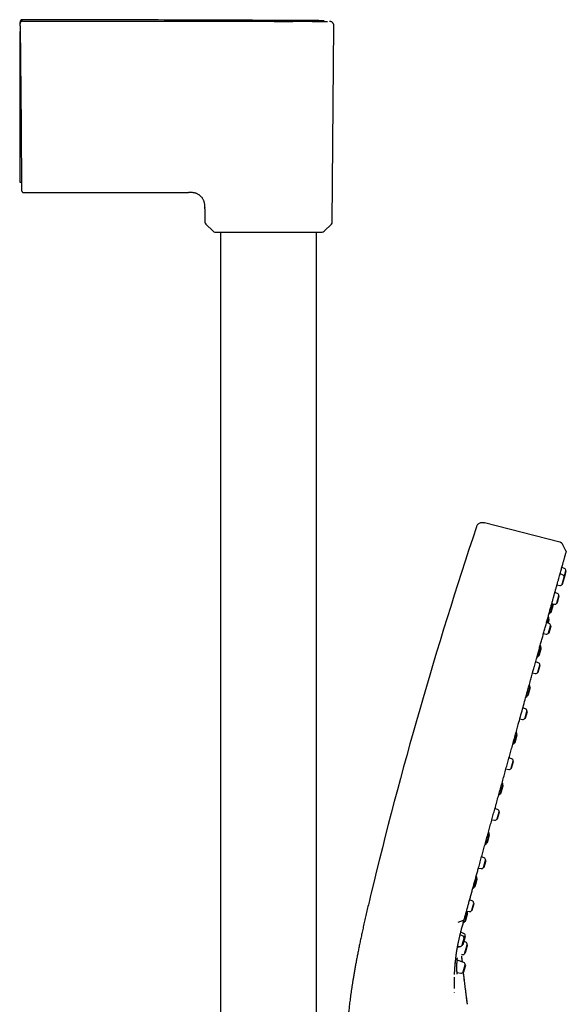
# Model space of a CAD drawing. Header units: millimetres. Extents: x 8 to 849, y 12 to 2010.
# Tile 111 of 111: x 710 to 834, y 1785 to 2010. Entities that reach past the tile are written whole.
import ezdxf

# ---------------------------------------------------------------- set-up
doc = ezdxf.new("R2010")
doc.units = ezdxf.units.MM

msp = doc.modelspace()

# ---------------------------------------------------------------- linework, layer by layer
at = {"color": 7, "linetype": 'Continuous', "lineweight": 30}
for p, q in [((710.03, 2008.84), (710.02, 2009.02)), ((710.03, 2008.84), (710.02, 2009.02)), ((710.03, 2008.84), (710.03, 2008.83)), ((710.03, 2008.32), (710.23, 1985.39)), ((761.68, 2009.32), (766.88, 2009.32)), ((778.97, 2009.46), (778.04, 2009.47)), ((780.07, 2009.31), (780.07, 2009.31)), ((781.12, 1963.54), (781.51, 2008.3)), ((709.92, 2006.97), (710.04, 2006.97)), ((709.92, 2006.97), (709.92, 1985.41)), ((709.92, 1972.7), (710.34, 1972.7)), ((710.86, 1970.3), (748.41, 1970.3)), ((752.09, 1966.89), (752.09, 1966.83)), ((752.09, 1966.62), (752.09, 1966.83)), ((752.09, 1966.62), (752.12, 1963.54)), ((752.3, 1963.12), (753.97, 1961.47)), ((779.28, 1961.47), (780.95, 1963.12)), ((755.67, 1961.3), (755.67, 1645.92)), ((777.57, 1646.04), (777.57, 1961.3)), ((832.98, 1890.64), (815.79, 1895.08)), ((834.34, 1888.66), (833.67, 1890.07)), ((834.02, 1884.66), (833.43, 1884.87)), ((833.62, 1883.2), (833.02, 1883.41)), ((833.62, 1881.06), (834.05, 1882.6)), ((833.73, 1881.86), (833.95, 1882.67)), ((833.95, 1882.67), (834.13, 1883.31)), ((834.05, 1882.6), (833.95, 1882.67)), ((834.05, 1882.6), (834.45, 1884.06)), ((834.13, 1883.31), (834.35, 1884.12)), ((834.45, 1884.06), (834.35, 1884.12)), ((832.32, 1880.89), (832.95, 1880.77)), ((833.5, 1881.05), (833.73, 1881.86)), ((833.5, 1881.05), (833.62, 1881.06)), ((832.44, 1878.93), (831.84, 1879.15)), ((832.44, 1876.79), (832.86, 1878.33)), ((832.54, 1877.59), (832.77, 1878.4)), ((832.86, 1878.33), (832.77, 1878.4)), ((830.91, 1874.72), (831.41, 1876.54)), ((831.14, 1876.62), (831.76, 1876.5)), ((831.52, 1876.46), (831.41, 1876.54)), ((832.32, 1876.78), (832.54, 1877.59)), ((832.32, 1876.78), (832.44, 1876.79)), ((830.91, 1874.72), (831.03, 1874.73)), ((830.55, 1872.12), (829.95, 1872.33)), ((830.22, 1872.24), (830.47, 1873.13)), ((830.43, 1869.97), (830.88, 1871.59)), ((830.57, 1873.06), (830.47, 1873.13)), ((830.55, 1869.98), (830.97, 1871.52)), ((830.97, 1871.52), (830.88, 1871.59)), ((830.97, 1871.52), (830.97, 1871.52)), ((829.25, 1869.81), (829.87, 1869.68)), ((830.43, 1869.97), (830.55, 1869.98)), ((830.55, 1869.98), (830.55, 1869.98)), ((828.15, 1864.8), (828.66, 1866.62)), ((828.76, 1866.54), (828.66, 1866.62)), ((828.15, 1864.8), (828.28, 1864.81)), ((828.07, 1863.19), (827.47, 1863.4)), ((827.95, 1861.03), (828.4, 1862.65)), ((828.07, 1861.04), (828.5, 1862.59)), ((828.5, 1862.59), (828.4, 1862.65)), ((826.77, 1860.88), (827.39, 1860.75)), ((827.95, 1861.03), (828.07, 1861.04)), ((825.65, 1855.76), (826.15, 1857.58)), ((826.26, 1857.5), (826.15, 1857.58)), ((825.65, 1855.76), (825.78, 1855.77)), ((825.16, 1852.69), (824.56, 1852.91)), ((825.04, 1850.54), (825.49, 1852.16)), ((825.16, 1850.55), (825.59, 1852.1)), ((825.59, 1852.1), (825.49, 1852.16)), ((823.86, 1850.39), (824.49, 1850.26)), ((825.04, 1850.54), (825.16, 1850.55)), ((822.66, 1845), (823.17, 1846.82)), ((822.79, 1845.01), (823.27, 1846.74)), ((823.27, 1846.74), (823.17, 1846.82)), ((822.66, 1845), (822.79, 1845.01)), ((822, 1841.31), (821.4, 1841.52)), ((821.88, 1839.15), (822.33, 1840.77)), ((822, 1839.16), (822.43, 1840.71)), ((822.43, 1840.71), (822.33, 1840.77)), ((820.7, 1839), (821.33, 1838.87)), ((821.88, 1839.15), (822, 1839.16)), ((819.47, 1833.47), (819.97, 1835.29)), ((820.08, 1835.21), (819.97, 1835.29)), ((819.47, 1833.47), (819.59, 1833.48)), ((818.79, 1829.73), (818.19, 1829.95)), ((818.67, 1827.58), (819.12, 1829.2)), ((818.79, 1827.59), (819.22, 1829.13)), ((819.22, 1829.13), (819.12, 1829.2)), ((817.49, 1827.42), (818.12, 1827.3)), ((818.67, 1827.58), (818.79, 1827.59)), ((816.34, 1822.2), (816.84, 1824.02)), ((816.47, 1822.21), (816.95, 1823.94)), ((816.95, 1823.94), (816.84, 1824.02)), ((816.34, 1822.2), (816.47, 1822.21)), ((815.74, 1818.71), (815.14, 1818.92)), ((815.62, 1816.56), (816.06, 1818.18)), ((815.73, 1816.57), (816.16, 1818.11)), ((816.16, 1818.11), (816.06, 1818.18)), ((814.44, 1816.4), (815.06, 1816.27)), ((815.62, 1816.56), (815.73, 1816.57)), ((813.56, 1812.18), (814.07, 1814)), ((814.17, 1813.93), (814.07, 1814)), ((813.56, 1812.18), (813.69, 1812.19)), ((813.02, 1808.92), (812.42, 1809.13)), ((812.9, 1806.77), (813.35, 1808.39)), ((813.02, 1806.78), (813.45, 1808.32)), ((813.45, 1808.32), (813.35, 1808.39)), ((811.38, 1804.32), (811.89, 1806.14)), ((811.72, 1806.61), (812.34, 1806.48)), ((811.99, 1806.06), (811.89, 1806.14)), ((812.9, 1806.77), (813.02, 1806.78)), ((809.83, 1804.07), (811, 1804.53)), ((811.38, 1804.32), (811.51, 1804.33)), ((811.06, 1801.52), (810.4, 1801.77)), ((810.82, 1800.98), (810.26, 1801.18)), ((810.7, 1798.83), (810.92, 1799.64)), ((810.82, 1798.84), (811.24, 1800.38)), ((810.92, 1799.64), (811.15, 1800.45)), ((811.25, 1800.38), (811.15, 1800.45)), ((811.55, 1799.53), (811.15, 1799.68)), ((811.23, 1800.39), (811.36, 1800.88)), ((811.47, 1800.81), (811.36, 1800.88)), ((809.7, 1798.63), (810.14, 1798.54)), ((810.7, 1798.83), (810.82, 1798.84)), ((810.88, 1799.07), (810.99, 1799.07)), ((811.34, 1797.07), (811.85, 1798.89)), ((811.34, 1797.07), (811.47, 1797.08)), ((811.95, 1798.82), (811.85, 1798.89)), ((809.17, 1794.89), (809.18, 1794.93)), ((811.1, 1794.89), (809.58, 1795.42)), ((810.59, 1796.71), (810.75, 1796.68)), ((810.77, 1795.01), (810.65, 1796.15)), ((809.56, 1792.63), (810.43, 1792.45)), ((810.98, 1792.74), (811.43, 1794.36)), ((810.98, 1792.74), (811.1, 1792.75)), ((811.1, 1792.75), (811.53, 1794.29)), ((811.53, 1794.29), (811.43, 1794.36)), ((808.98, 1788.04), (808.98, 1788.1)), ((811.93, 1785.36), (811.93, 1785.37))]:
    msp.add_line(p, q, dxfattribs=at)
at = {"color": 7, "linetype": 'Continuous', "lineweight": 30, "flags": 128}
msp.add_lwpolyline([(810.66, 1798.76), (810.7, 1798.79), (810.74, 1798.83)], dxfattribs=at)
at = {"color": 7, "linetype": 'Continuous', "lineweight": 30}
for centre, radius, start, end in [((752.72, 1963.55), 0.6, 180.5, 225.25), ((780.52, 1963.55), 0.6, 314.75, 359.5), ((754.39, 1961.9), 0.6, 225.25, 270), ((778.86, 1961.9), 0.6, 270, 314.75), ((1761.15, 1576.46), 999, 161.46032, 166.45343), ((833.86, 1884.18), 0.5, 353.1427, 70.5), ((833.45, 1882.73), 0.5, 353.1427, 70.5), ((833.05, 1881.26), 0.5, 258.5, 335.8573), ((832.27, 1878.46), 0.5, 353.1427, 70.5), ((821.56, 1878.29), 10, 349.9151, 350.0873), ((831.86, 1876.99), 0.5, 258.5, 335.8573), ((829.99, 1873.3), 0.5, 350.4368, 48.1074), ((820.62, 1874.88), 10, 349.9151, 350.4368), ((830.41, 1874.82), 0.5, 281.1313, 338.5632), ((821.56, 1878.29), 10, 338.5632, 339.0849), ((830.38, 1871.65), 0.5, 353.1427, 70.5), ((829.97, 1870.17), 0.5, 258.5, 335.8573), ((828.18, 1866.79), 0.5, 350.4368, 48.1074), ((818.81, 1868.37), 10, 349.9151, 350.4368), ((827.66, 1864.9), 0.5, 281.1314, 338.5632), ((818.81, 1868.37), 10, 338.5632, 339.0849), ((827.9, 1862.71), 0.5, 353.1427, 70.5), ((827.49, 1861.24), 0.5, 258.5, 335.8573), ((825.67, 1857.75), 0.5, 350.4368, 48.1073), ((816.31, 1859.33), 10, 349.9151, 350.4368), ((825.15, 1855.86), 0.5, 280.5046, 338.5632), ((816.31, 1859.33), 10, 338.5632, 339.0849), ((824.99, 1852.22), 0.5, 353.1427, 70.5), ((824.58, 1850.75), 0.5, 258.5, 335.8573), ((822.69, 1846.99), 0.5, 350.4368, 48.1072), ((813.32, 1848.57), 10, 349.9151, 350.4368), ((822.16, 1845.1), 0.5, 281.1315, 338.5632), ((813.32, 1848.57), 10, 338.5632, 339.0849), ((821.84, 1840.83), 0.5, 353.1427, 70.5), ((821.43, 1839.36), 0.5, 258.5, 335.8573), ((819.49, 1835.46), 0.5, 350.4368, 48.1071), ((810.12, 1837.04), 10, 349.9151, 350.4368), ((818.97, 1833.57), 0.5, 281.1317, 338.5632), ((810.12, 1837.04), 10, 338.5632, 339.0849), ((818.63, 1829.26), 0.5, 353.1427, 70.5), ((818.22, 1827.79), 0.5, 258.5, 335.8573), ((816.37, 1824.19), 0.5, 350.4368, 48.1071), ((807, 1825.77), 10, 349.9151, 350.4368), ((815.84, 1822.29), 0.5, 281.1319, 338.5632), ((807, 1825.77), 10, 338.5632, 339.0849), ((815.57, 1818.24), 0.5, 353.1427, 70.5), ((815.16, 1816.76), 0.5, 258.5, 335.8573), ((813.59, 1814.18), 0.5, 350.4368, 48.1074), ((804.22, 1815.75), 10, 349.9151, 350.4368), ((813.06, 1812.28), 0.5, 281.1294, 338.5632), ((804.22, 1815.75), 10, 338.5632, 339.0849), ((812.85, 1808.45), 0.5, 353.1427, 70.5), ((811.41, 1806.31), 0.5, 350.4368, 33.3199), ((802.04, 1807.89), 10, 349.9151, 350.4368), ((812.44, 1806.97), 0.5, 258.5, 335.8573), ((810.88, 1804.42), 0.5, 281.1157, 338.5632), ((802.04, 1807.89), 10, 338.5632, 339.0849), ((810.89, 1801.06), 0.5, 350.4368, 69.5), ((810.65, 1800.51), 0.5, 353.1427, 70.5), ((801.52, 1802.63), 10, 349.9151, 350.4368), ((811.37, 1799.06), 0.5, 350.4368, 69.5), ((810.24, 1799.03), 0.5, 258.5, 335.8573), ((810.85, 1797.17), 0.5, 259.5, 338.5632), ((802, 1800.64), 10, 338.5632, 339.0849), ((802, 1800.64), 10, 349.9151, 350.4368), ((810.93, 1794.42), 0.5, 353.1427, 70.5), ((810.53, 1792.94), 0.5, 258.5, 335.8573)]:
    msp.add_arc(centre, radius, start, end, dxfattribs=at)
for points, knots in [([(710.52, 2009.69), (710.48, 2009.68), (710.41, 2009.68), (710.33, 2009.65), (710.27, 2009.62), (710.23, 2009.59), (710.19, 2009.56), (710.14, 2009.51), (710.08, 2009.43), (710.04, 2009.34), (710.03, 2009.25), (710.02, 2009.2), (710.02, 2009.18)], [0, 0, 0, 0, 0.148399, 0.275789, 0.345737, 0.402236, 0.449879, 0.545289, 0.672329, 0.82662, 0.911659, 1, 1, 1, 1]), ([(710.52, 2009.69), (710.48, 2009.68), (710.41, 2009.68), (710.33, 2009.65), (710.27, 2009.62), (710.23, 2009.59), (710.19, 2009.56), (710.14, 2009.51), (710.08, 2009.43), (710.04, 2009.34), (710.03, 2009.25), (710.02, 2009.2), (710.02, 2009.18)], [0, 0, 0, 0, 0.148399, 0.275789, 0.345737, 0.402236, 0.449879, 0.545289, 0.672329, 0.82662, 0.911659, 1, 1, 1, 1]), ([(710.02, 2009.18), (710.02, 2009.18), (710.02, 2009.17), (710.02, 2009.12), (710.02, 2009.05), (710.02, 2009.02)], [0, 0, 0, 0, 0.33333, 0.666663, 1, 1, 1, 1]), ([(710.02, 2009.18), (710.02, 2009.18), (710.02, 2009.17), (710.02, 2009.12), (710.02, 2009.05), (710.02, 2009.02)], [0, 0, 0, 0, 0.33333, 0.666663, 1, 1, 1, 1]), ([(710.53, 2009.34), (710.49, 2009.34), (710.43, 2009.34), (710.33, 2009.31), (710.25, 2009.26), (710.17, 2009.2), (710.11, 2009.12), (710.06, 2009.03), (710.03, 2008.94), (710.03, 2008.87), (710.03, 2008.84)], [0, 0, 0, 0, 0.127918, 0.252898, 0.376492, 0.499582, 0.622705, 0.746414, 0.871637, 1, 1, 1, 1]), ([(710.03, 2008.32), (710.03, 2008.35), (710.03, 2008.42), (710.03, 2008.51), (710.03, 2008.6), (710.03, 2008.67), (710.03, 2008.74), (710.03, 2008.79), (710.03, 2008.82), (710.03, 2008.82), (710.03, 2008.83)], [0, 0, 0, 0, 0.12445, 0.250596, 0.373934, 0.500445, 0.623667, 0.750248, 0.874291, 1, 1, 1, 1]), ([(755.17, 2009.57), (747.85, 2009.6), (732.97, 2009.65), (718.08, 2009.68), (710.52, 2009.69)], [0, 0, 0, 0, 0.492061, 1, 1, 1, 1]), ([(755.18, 2009.57), (747.86, 2009.6), (732.97, 2009.65), (718.08, 2009.68), (710.52, 2009.69)], [0, 0, 0, 0, 0.492172, 1, 1, 1, 1]), ([(710.53, 2009.34), (713.94, 2009.34), (720.76, 2009.34), (730.99, 2009.34), (741.22, 2009.33), (751.45, 2009.33), (758.27, 2009.32), (761.68, 2009.32)], [0, 0, 0, 0, 0.2, 0.399999, 0.599999, 0.799999, 1, 1, 1, 1]), ([(766.74, 2009.48), (766.49, 2009.48), (765.39, 2009.48), (763.46, 2009.49), (761.1, 2009.51), (759, 2009.52), (757.26, 2009.54), (756.01, 2009.56), (755.26, 2009.57), (755.2, 2009.57), (755.17, 2009.57)], [0, 0, 0, 0, 0.042117, 0.182036, 0.321514, 0.46115, 0.601579, 0.741721, 0.881329, 1, 1, 1, 1]), ([(777.54, 2009.47), (770.46, 2009.51), (763.01, 2009.55), (755.57, 2009.57), (755.21, 2009.57)], [0, 0, 0, 0, 0.951295, 1, 1, 1, 1]), ([(766.88, 2009.32), (767.1, 2009.32), (767.54, 2009.31), (768.19, 2009.31), (768.84, 2009.31), (769.48, 2009.31), (770.11, 2009.31), (770.74, 2009.31), (771.35, 2009.31), (771.86, 2009.31), (772.28, 2009.31), (772.5, 2009.32), (772.62, 2009.32), (772.62, 2009.32), (772.62, 2009.32), (772.63, 2009.32), (772.63, 2009.32), (772.64, 2009.32), (772.67, 2009.32), (772.7, 2009.32), (772.76, 2009.32), (772.84, 2009.32), (772.96, 2009.32), (773.1, 2009.32), (773.26, 2009.32), (773.44, 2009.32), (773.64, 2009.32), (773.86, 2009.32), (774.11, 2009.32), (774.39, 2009.32), (774.61, 2009.32), (774.77, 2009.32), (774.86, 2009.32), (774.94, 2009.32), (775.03, 2009.32), (775.11, 2009.32), (775.27, 2009.32), (775.51, 2009.32), (775.83, 2009.32), (776.11, 2009.32), (776.36, 2009.32), (776.58, 2009.31), (776.76, 2009.31), (776.9, 2009.31), (776.99, 2009.31), (777.04, 2009.31), (777.09, 2009.31), (777.14, 2009.31), (777.19, 2009.31), (777.27, 2009.31), (777.4, 2009.31), (777.58, 2009.31), (777.78, 2009.31), (777.96, 2009.31), (778.12, 2009.31), (778.26, 2009.31), (778.38, 2009.31), (778.49, 2009.31), (778.58, 2009.31), (778.65, 2009.31), (778.71, 2009.31), (778.77, 2009.31), (778.83, 2009.31), (778.89, 2009.31), (778.96, 2009.31), (779.06, 2009.31), (779.18, 2009.31), (779.32, 2009.31), (779.45, 2009.31), (779.56, 2009.31), (779.64, 2009.31), (779.7, 2009.31), (779.75, 2009.31), (779.81, 2009.31), (779.86, 2009.31), (779.91, 2009.31), (779.96, 2009.31), (780, 2009.31), (780.03, 2009.31), (780.05, 2009.31), (780.06, 2009.31), (780.07, 2009.31), (780.07, 2009.31), (780.07, 2009.31)], [0, 0, 0, 0, 0.031594, 0.06307, 0.094447, 0.125742, 0.156973, 0.188152, 0.219294, 0.25041, 0.26783, 0.285248, 0.285751, 0.285977, 0.286009, 0.286099, 0.286306, 0.286823, 0.288218, 0.289975, 0.292213, 0.297196, 0.303607, 0.311448, 0.320131, 0.330079, 0.341296, 0.353782, 0.367541, 0.384148, 0.402303, 0.407315, 0.412434, 0.417659, 0.422993, 0.428433, 0.432166, 0.453637, 0.473938, 0.493068, 0.51101, 0.52531, 0.538713, 0.551225, 0.555238, 0.559151, 0.562963, 0.566675, 0.570288, 0.575627, 0.583368, 0.601803, 0.618937, 0.634778, 0.64933, 0.662597, 0.674581, 0.685284, 0.694705, 0.702846, 0.709705, 0.714195, 0.721011, 0.729296, 0.737807, 0.746542, 0.764916, 0.784196, 0.804381, 0.825471, 0.83688, 0.848536, 0.860757, 0.874047, 0.886849, 0.899161, 0.917059, 0.933811, 0.949418, 0.96388, 0.977197, 0.989372, 1, 1, 1, 1]), ([(778.04, 2009.47), (778.06, 2009.47), (778.12, 2009.47), (777.92, 2009.47), (777.56, 2009.47), (777.54, 2009.47)], [0, 0, 0, 0, 0.25848, 0.965562, 1, 1, 1, 1]), ([(779.33, 2009.3), (779.32, 2009.32), (779.28, 2009.36), (779.2, 2009.41), (779.11, 2009.44), (779.03, 2009.46), (778.99, 2009.46), (778.97, 2009.46)], [0, 0, 0, 0, 0.13636, 0.38782, 0.692667, 0.860307, 1, 1, 1, 1]), ([(779.33, 2009.3), (779.32, 2009.32), (779.28, 2009.36), (779.2, 2009.41), (779.11, 2009.44), (779.03, 2009.46), (778.99, 2009.46), (778.97, 2009.46)], [0, 0, 0, 0, 0.13636, 0.38782, 0.692667, 0.860307, 1, 1, 1, 1]), ([(781.51, 2008.29), (781.51, 2008.34), (781.51, 2008.41), (781.49, 2008.53), (781.46, 2008.63), (781.42, 2008.73), (781.38, 2008.81), (781.32, 2008.89), (781.27, 2008.96), (781.2, 2009.03), (781.11, 2009.11), (781.01, 2009.18), (780.89, 2009.23), (780.77, 2009.27), (780.65, 2009.3), (780.56, 2009.3), (780.52, 2009.3)], [0, 0, 0, 0, 0.077213, 0.1502, 0.217819, 0.279137, 0.349877, 0.407052, 0.455182, 0.515741, 0.590891, 0.679858, 0.754802, 0.835724, 0.921372, 1, 1, 1, 1]), ([(709.92, 1985.41), (709.92, 1985.2), (709.92, 1984.79), (709.92, 1984.17), (709.92, 1983.55), (709.92, 1982.93), (709.92, 1982.31), (709.92, 1981.73), (709.92, 1981.19), (709.92, 1980.69), (709.92, 1980.2), (709.92, 1979.72), (709.92, 1979.24), (709.92, 1978.77), (709.92, 1978.31), (709.92, 1977.86), (709.92, 1977.44), (709.92, 1977.04), (709.92, 1976.64), (709.92, 1976.26), (709.92, 1975.9), (709.92, 1975.54), (709.92, 1975.21), (709.92, 1974.9), (709.92, 1974.6), (709.92, 1974.33), (709.92, 1974.08), (709.92, 1973.85), (709.92, 1973.63), (709.92, 1973.44), (709.92, 1973.27), (709.92, 1973.12), (709.92, 1972.99), (709.92, 1972.89), (709.92, 1972.81), (709.92, 1972.75), (709.92, 1972.72), (709.92, 1972.7), (709.92, 1972.7), (709.92, 1972.7)], [0, 0, 0, 0, 0.031068, 0.062154, 0.093221, 0.124974, 0.156746, 0.188499, 0.215019, 0.241539, 0.268242, 0.294946, 0.322232, 0.349518, 0.377006, 0.404494, 0.430978, 0.457461, 0.484126, 0.510791, 0.538034, 0.565277, 0.59272, 0.620164, 0.646713, 0.673263, 0.699997, 0.726731, 0.754052, 0.781372, 0.808898, 0.836423, 0.862886, 0.889348, 0.915989, 0.942631, 0.969846, 0.997061, 1, 1, 1, 1]), ([(710.23, 1985.39), (710.23, 1985.18), (710.24, 1984.75), (710.24, 1984.1), (710.25, 1983.46), (710.25, 1982.82), (710.26, 1982.19), (710.26, 1981.57), (710.27, 1980.97), (710.27, 1980.37), (710.28, 1979.78), (710.29, 1979.19), (710.29, 1978.62), (710.3, 1978.05), (710.3, 1977.51), (710.3, 1976.98), (710.31, 1976.46), (710.31, 1975.97), (710.32, 1975.5), (710.32, 1975.05), (710.33, 1974.61), (710.33, 1974.19), (710.33, 1973.8), (710.34, 1973.42), (710.34, 1973.07), (710.34, 1972.74), (710.34, 1972.44), (710.35, 1972.16), (710.35, 1971.91), (710.35, 1971.68), (710.35, 1971.47), (710.35, 1971.29), (710.36, 1971.14), (710.36, 1971.01), (710.36, 1970.91), (710.36, 1970.84), (710.36, 1970.8), (710.36, 1970.79), (710.36, 1970.79)], [0, 0, 0, 0, 0.028048, 0.056111, 0.084245, 0.112506, 0.1407, 0.168189, 0.195673, 0.223202, 0.250825, 0.278884, 0.306841, 0.334747, 0.362654, 0.390714, 0.418239, 0.44563, 0.472939, 0.500218, 0.528008, 0.555813, 0.583687, 0.611686, 0.639703, 0.667092, 0.69447, 0.721888, 0.749393, 0.777494, 0.805492, 0.833439, 0.861388, 0.889575, 0.917306, 0.944918, 0.972465, 1, 1, 1, 1]), ([(710.36, 1970.79), (710.36, 1970.76), (710.37, 1970.69), (710.39, 1970.6), (710.42, 1970.54), (710.45, 1970.51), (710.48, 1970.46), (710.53, 1970.41), (710.61, 1970.35), (710.7, 1970.32), (710.79, 1970.3), (710.84, 1970.3), (710.86, 1970.3)], [0, 0, 0, 0, 0.134981, 0.264033, 0.334908, 0.392125, 0.440499, 0.537507, 0.666652, 0.823567, 0.910091, 1, 1, 1, 1]), ([(752.09, 1966.89), (752.09, 1966.9), (752.09, 1967.02), (752.09, 1967.23), (752.09, 1967.53), (752.05, 1967.83), (751.98, 1968.11), (751.89, 1968.37), (751.79, 1968.6), (751.67, 1968.82), (751.54, 1969.04), (751.38, 1969.24), (751.21, 1969.42), (751.02, 1969.59), (750.82, 1969.75), (750.61, 1969.88), (750.39, 1970), (750.16, 1970.1), (749.9, 1970.19), (749.62, 1970.25), (749.32, 1970.29), (749.02, 1970.3), (748.71, 1970.3), (748.51, 1970.3), (748.41, 1970.3)], [0, 0, 0, 0, 0.006051, 0.058383, 0.110697, 0.163005, 0.215317, 0.258907, 0.302495, 0.346084, 0.389674, 0.433264, 0.476852, 0.520445, 0.564041, 0.607636, 0.651224, 0.694814, 0.738409, 0.790723, 0.843031, 0.89534, 0.947671, 1, 1, 1, 1]), ([(754.39, 1961.3), (754.39, 1961.3), (754.39, 1961.3), (754.41, 1961.3), (754.45, 1961.3), (754.5, 1961.3), (754.56, 1961.3), (754.65, 1961.3), (754.76, 1961.3), (754.9, 1961.3), (755.06, 1961.3), (755.24, 1961.3), (755.44, 1961.3), (755.65, 1961.3), (755.87, 1961.3), (756.12, 1961.3), (756.38, 1961.3), (756.66, 1961.3), (756.97, 1961.3), (757.28, 1961.3), (757.62, 1961.3), (758, 1961.3), (758.43, 1961.3), (758.91, 1961.3), (759.41, 1961.3), (759.89, 1961.3), (760.35, 1961.3), (760.78, 1961.3), (761.21, 1961.3), (761.66, 1961.3), (762.1, 1961.3), (762.53, 1961.3), (762.95, 1961.3), (763.38, 1961.3), (763.81, 1961.3), (764.24, 1961.3), (764.74, 1961.3), (765.31, 1961.3), (765.97, 1961.3), (766.4, 1961.3), (766.62, 1961.3)], [0, 0, 0, 0, 0.021785, 0.043523, 0.06524, 0.086962, 0.108713, 0.131349, 0.15852, 0.185649, 0.212787, 0.239983, 0.265762, 0.291474, 0.31716, 0.342863, 0.368624, 0.394954, 0.421213, 0.447444, 0.473693, 0.500005, 0.532903, 0.565707, 0.598503, 0.631381, 0.65716, 0.682872, 0.708558, 0.734261, 0.760022, 0.783119, 0.806162, 0.82918, 0.852204, 0.875264, 0.897522, 0.931683, 0.965809, 1, 1, 1, 1]), ([(766.62, 1961.3), (766.76, 1961.3), (767.04, 1961.3), (767.46, 1961.3), (767.87, 1961.3), (768.29, 1961.3), (768.71, 1961.3), (769.16, 1961.3), (769.64, 1961.3), (770.14, 1961.3), (770.64, 1961.3), (771.12, 1961.3), (771.58, 1961.3), (772.03, 1961.3), (772.47, 1961.3), (772.9, 1961.3), (773.32, 1961.3), (773.74, 1961.3), (774.14, 1961.3), (774.53, 1961.3), (774.91, 1961.3), (775.31, 1961.3), (775.71, 1961.3), (776.12, 1961.3), (776.51, 1961.3), (776.84, 1961.3), (777.13, 1961.3), (777.37, 1961.3), (777.6, 1961.3), (777.81, 1961.3), (777.99, 1961.3), (778.16, 1961.3), (778.3, 1961.3), (778.42, 1961.3), (778.53, 1961.3), (778.62, 1961.3), (778.71, 1961.3), (778.79, 1961.3), (778.85, 1961.3), (778.85, 1961.3), (778.86, 1961.3)], [0, 0, 0, 0, 0.021781, 0.043517, 0.065233, 0.086956, 0.108711, 0.131349, 0.15852, 0.18565, 0.212787, 0.239983, 0.265762, 0.291474, 0.31716, 0.342863, 0.368624, 0.394954, 0.421213, 0.447444, 0.473693, 0.500005, 0.532903, 0.565707, 0.598503, 0.631381, 0.65716, 0.682872, 0.708558, 0.734261, 0.760022, 0.783119, 0.806162, 0.82918, 0.852204, 0.875264, 0.897525, 0.931689, 0.965815, 1, 1, 1, 1]), ([(813.99, 1894.11), (814.02, 1894.19), (814.09, 1894.37), (814.22, 1894.62), (814.42, 1894.84), (814.67, 1895.02), (814.95, 1895.13), (815.24, 1895.17), (815.52, 1895.15), (815.7, 1895.11), (815.79, 1895.08)], [0, 0, 0, 0, 0.119553, 0.24175, 0.369229, 0.500015, 0.630802, 0.758261, 0.880449, 1, 1, 1, 1]), ([(833.68, 1890.06), (833.66, 1890.09), (833.63, 1890.15), (833.57, 1890.24), (833.49, 1890.34), (833.39, 1890.43), (833.28, 1890.51), (833.18, 1890.57), (833.07, 1890.61), (833.01, 1890.63), (832.98, 1890.64)], [0, 0, 0, 0, 0.103795, 0.2218778, 0.353417, 0.4982612, 0.6473175, 0.7839574, 0.8994836, 1, 1, 1, 1]), ([(832.66, 1882.12), (832.71, 1882.3), (832.82, 1882.68), (832.97, 1883.23), (833.12, 1883.76), (833.26, 1884.26), (833.39, 1884.73), (833.51, 1885.18), (833.62, 1885.58), (833.72, 1885.94), (833.82, 1886.28), (833.9, 1886.58), (833.98, 1886.86), (834.05, 1887.11), (834.11, 1887.34), (834.16, 1887.53), (834.21, 1887.69), (834.25, 1887.83), (834.28, 1887.95), (834.31, 1888.04), (834.33, 1888.13), (834.34, 1888.17), (834.35, 1888.19)], [0, 0, 0, 0, 0.049696, 0.108917, 0.164657, 0.220379, 0.276177, 0.332143, 0.38837, 0.439791, 0.491488, 0.543233, 0.594766, 0.645827, 0.696157, 0.745497, 0.78966, 0.832872, 0.875321, 0.917198, 0.958694, 1, 1, 1, 1]), ([(834.34, 1888.66), (834.35, 1888.63), (834.38, 1888.56), (834.39, 1888.44), (834.39, 1888.33), (834.37, 1888.28), (834.37, 1888.27)], [0, 0, 0, 0, 0.248726, 0.581412, 0.913958, 1, 1, 1, 1]), ([(831.59, 1878.27), (831.62, 1878.35), (831.71, 1878.69), (831.87, 1879.26), (832.04, 1879.86), (832.13, 1880.2), (832.16, 1880.3)], [0, 0, 0, 0, 0.1182103, 0.4650213, 0.8330373, 1, 1, 1, 1]), ([(832.16, 1880.3), (832.2, 1880.43), (832.3, 1880.8), (832.46, 1881.38), (832.59, 1881.85), (832.66, 1882.09), (832.66, 1882.12)], [0, 0, 0, 0, 0.201844, 0.571143, 0.94019, 1, 1, 1, 1]), ([(827.12, 1862.13), (827.14, 1862.2), (827.26, 1862.65), (827.49, 1863.48), (827.8, 1864.59), (828.1, 1865.66), (828.38, 1866.69), (828.66, 1867.7), (828.94, 1868.69), (829.22, 1869.69), (829.49, 1870.68), (829.77, 1871.67), (830.03, 1872.64), (830.3, 1873.58), (830.55, 1874.5), (830.79, 1875.38), (831.02, 1876.21), (831.25, 1877.01), (831.44, 1877.69), (831.55, 1878.1), (831.59, 1878.27)], [0, 0, 0, 0, 0.010942, 0.072128, 0.133314, 0.191006, 0.2487, 0.306396, 0.364094, 0.421794, 0.482994, 0.544194, 0.605391, 0.666584, 0.727769, 0.788945, 0.846619, 0.904293, 0.961976, 1, 1, 1, 1]), ([(830.33, 1872.2), (830.35, 1872.25), (830.38, 1872.36), (830.42, 1872.52), (830.46, 1872.67), (830.5, 1872.81), (830.53, 1872.92), (830.55, 1873), (830.57, 1873.05), (830.57, 1873.05), (830.57, 1873.06)], [0, 0, 0, 0, 0.1209012, 0.2464868, 0.3720723, 0.4976578, 0.6232434, 0.7488289, 0.8744145, 1, 1, 1, 1]), ([(826.23, 1858.93), (826.33, 1859.28), (826.54, 1860.04), (826.84, 1861.11), (827.03, 1861.81), (827.12, 1862.13)], [0, 0, 0, 0, 0.328885, 0.697395, 1, 1, 1, 1]), ([(825.35, 1855.75), (825.41, 1855.98), (825.59, 1856.6), (825.87, 1857.62), (826.1, 1858.45), (826.22, 1858.89), (826.23, 1858.93)], [0, 0, 0, 0, 0.212862, 0.574825, 0.958714, 1, 1, 1, 1]), ([(823.33, 1848.47), (823.35, 1848.56), (823.7, 1849.82), (824.36, 1852.19), (825.01, 1854.53), (825.33, 1855.68), (825.34, 1855.73)], [0, 0, 0, 0, 0.034674, 0.504874, 0.97712, 1, 1, 1, 1]), ([(819.43, 1834.39), (819.49, 1834.62), (819.68, 1835.29), (819.98, 1836.4), (820.35, 1837.7), (820.7, 1838.98), (821.04, 1840.22), (821.39, 1841.47), (821.74, 1842.71), (822.09, 1843.98), (822.44, 1845.27), (822.8, 1846.57), (823.1, 1847.64), (823.28, 1848.28), (823.33, 1848.48)], [0, 0, 0, 0, 0.048734, 0.142086, 0.235453, 0.323495, 0.411545, 0.499599, 0.587653, 0.675705, 0.769087, 0.862467, 0.955845, 1, 1, 1, 1]), ([(818.43, 1830.79), (818.46, 1830.9), (818.61, 1831.45), (818.88, 1832.44), (819.19, 1833.53), (819.37, 1834.18), (819.43, 1834.39)], [0, 0, 0, 0, 0.09244, 0.458753, 0.824981, 1, 1, 1, 1]), ([(817.45, 1827.28), (817.46, 1827.3), (817.58, 1827.73), (817.81, 1828.57), (818.13, 1829.72), (818.34, 1830.46), (818.43, 1830.79)], [0, 0, 0, 0, 0.019781, 0.370851, 0.721807, 1, 1, 1, 1]), ([(812.82, 1810.57), (812.83, 1810.61), (812.92, 1810.94), (813.1, 1811.58), (813.35, 1812.49), (813.61, 1813.41), (813.87, 1814.35), (814.13, 1815.3), (814.42, 1816.33), (814.73, 1817.47), (815.07, 1818.69), (815.42, 1819.93), (815.76, 1821.17), (816.11, 1822.43), (816.45, 1823.68), (816.8, 1824.91), (817.13, 1826.1), (817.35, 1826.89), (817.45, 1827.28)], [0, 0, 0, 0, 0.007904, 0.065313, 0.123365, 0.181814, 0.240414, 0.29892, 0.357126, 0.430776, 0.504073, 0.577153, 0.650152, 0.723206, 0.796395, 0.865506, 0.934684, 1, 1, 1, 1]), ([(789.95, 1810.47), (789.83, 1809.99), (789.6, 1809.05), (789.27, 1807.66), (788.95, 1806.29), (788.65, 1804.97), (788.35, 1803.67), (788.07, 1802.43), (787.82, 1801.24), (787.57, 1800.11), (787.34, 1799.01), (787.13, 1797.94), (786.92, 1796.9), (786.72, 1795.89), (786.54, 1794.91), (786.37, 1793.96), (786.2, 1793.03), (786.05, 1792.14), (785.91, 1791.28), (785.77, 1790.45), (785.65, 1789.65), (785.53, 1788.88), (785.42, 1788.12), (785.32, 1787.38), (785.23, 1786.68), (785.14, 1785.99), (785.05, 1785.34), (784.98, 1784.72), (784.91, 1784.12), (784.84, 1783.55), (784.78, 1783), (784.73, 1782.47), (784.68, 1781.97), (784.63, 1781.48), (784.58, 1781.01), (784.54, 1780.52), (784.49, 1780.02), (784.45, 1779.47), (784.4, 1778.89), (784.35, 1778.27), (784.3, 1777.63), (784.26, 1776.95), (784.21, 1776.25), (784.17, 1775.53), (784.13, 1774.8), (784.09, 1774.06), (784.05, 1773.29), (784.02, 1772.49), (783.98, 1771.67), (783.96, 1770.82), (783.93, 1769.95), (783.91, 1769.05), (783.89, 1768.12), (783.87, 1767.17), (783.86, 1766.19), (783.85, 1765.19), (783.84, 1764.17), (783.84, 1763.11), (783.84, 1762.01), (783.84, 1760.87), (783.85, 1759.71), (783.86, 1758.51), (783.88, 1757.28), (783.9, 1756.04), (783.92, 1754.76), (783.94, 1753.45), (783.97, 1752.11), (783.99, 1750.71), (784.02, 1749.28), (784.06, 1747.81), (784.09, 1746.31), (784.12, 1744.78), (784.16, 1743.21), (784.18, 1742.16), (784.2, 1741.63)], [0, 0, 0, 0, 0.021111, 0.041756, 0.061917, 0.081581, 0.100737, 0.119382, 0.136489, 0.153137, 0.169329, 0.185067, 0.200353, 0.215193, 0.229592, 0.243554, 0.257086, 0.270192, 0.282656, 0.294721, 0.306391, 0.317672, 0.328762, 0.339459, 0.349765, 0.359686, 0.369224, 0.378224, 0.386861, 0.395138, 0.403059, 0.410774, 0.418122, 0.425104, 0.431817, 0.438807, 0.446156, 0.453866, 0.462418, 0.471375, 0.480736, 0.490503, 0.500678, 0.511263, 0.521621, 0.532347, 0.543445, 0.554917, 0.566769, 0.579003, 0.591625, 0.60464, 0.618054, 0.631872, 0.645843, 0.660217, 0.675002, 0.690203, 0.706117, 0.722478, 0.739294, 0.756573, 0.774322, 0.792218, 0.810578, 0.829406, 0.848706, 0.868888, 0.889559, 0.910718, 0.932355, 0.95446, 0.977015, 1, 1, 1, 1]), ([(811.99, 1807.58), (812.03, 1807.71), (812.14, 1808.12), (812.34, 1808.84), (812.58, 1809.71), (812.74, 1810.29), (812.82, 1810.57)], [0, 0, 0, 0, 0.130916, 0.426568, 0.729699, 1, 1, 1, 1]), ([(811.2, 1804.73), (811.27, 1804.99), (811.42, 1805.51), (811.64, 1806.3), (811.83, 1807), (811.95, 1807.43), (811.99, 1807.58)], [0, 0, 0, 0, 0.278535, 0.558808, 0.842225, 1, 1, 1, 1]), ([(809.29, 1795.98), (809.29, 1796.01), (809.31, 1796.18), (809.35, 1796.48), (809.41, 1796.89), (809.46, 1797.22), (809.5, 1797.47), (809.53, 1797.65), (809.56, 1797.82), (809.59, 1797.99), (809.62, 1798.15), (809.64, 1798.29), (809.66, 1798.41), (809.68, 1798.52), (809.7, 1798.61), (809.71, 1798.69), (809.73, 1798.75), (809.73, 1798.79), (809.74, 1798.81), (809.74, 1798.83), (809.75, 1798.86), (809.76, 1798.9), (809.77, 1798.96), (809.78, 1799.05), (809.81, 1799.15), (809.83, 1799.28), (809.86, 1799.43), (809.9, 1799.6), (809.94, 1799.79), (809.98, 1800), (810.04, 1800.25), (810.1, 1800.52), (810.17, 1800.84), (810.26, 1801.18), (810.35, 1801.54), (810.44, 1801.93), (810.55, 1802.35), (810.67, 1802.78), (810.79, 1803.23), (810.92, 1803.7), (811.05, 1804.2), (811.15, 1804.55), (811.2, 1804.73)], [0, 0, 0, 0, 0.0090807, 0.059096, 0.1065602, 0.1514701, 0.1729661, 0.1938222, 0.214038, 0.2336112, 0.2518366, 0.2681457, 0.2825385, 0.295015, 0.3055751, 0.3142188, 0.3209461, 0.325757, 0.3281075, 0.3297729, 0.3325615, 0.3366983, 0.3443114, 0.3543215, 0.3667286, 0.3815327, 0.398734, 0.4183324, 0.440328, 0.464721, 0.4915113, 0.5243629, 0.5602221, 0.5990893, 0.6409638, 0.6858454, 0.7337335, 0.7816389, 0.8322171, 0.8854687, 0.9413954, 1, 1, 1, 1]), ([(811, 1804.53), (811.03, 1804.54), (811.09, 1804.56), (811.15, 1804.63), (811.19, 1804.69), (811.2, 1804.72), (811.2, 1804.73)], [0, 0, 0, 0, 0.249289, 0.582823, 0.916368, 1, 1, 1, 1]), ([(809.99, 1798.3), (809.99, 1798.32), (809.98, 1798.37), (809.97, 1798.46), (809.96, 1798.53), (809.96, 1798.58), (809.96, 1798.58)], [0, 0, 0, 0, 0.33803, 0.658096, 0.961819, 1, 1, 1, 1]), ([(808.99, 1792.17), (809, 1792.29), (809.01, 1792.52), (809.02, 1792.86), (809.04, 1793.18), (809.06, 1793.47), (809.08, 1793.73), (809.09, 1793.96), (809.11, 1794.16), (809.12, 1794.33), (809.13, 1794.48), (809.14, 1794.61), (809.15, 1794.72), (809.16, 1794.82), (809.17, 1794.87), (809.17, 1794.9)], [0, 0, 0, 0, 0.129398, 0.252269, 0.366317, 0.471559, 0.568009, 0.655677, 0.72519, 0.787992, 0.844088, 0.893483, 0.93618, 0.972184, 1, 1, 1, 1]), ([(809.16, 1794.63), (809.17, 1794.82), (809.2, 1795.28), (809.27, 1795.74), (809.31, 1796.01)], [0, 0, 0, 0, 0.394536, 1, 1, 1, 1]), ([(809.61, 1792.24), (809.6, 1792.26), (809.6, 1792.3), (809.58, 1792.39), (809.57, 1792.49), (809.56, 1792.62), (809.55, 1792.77), (809.54, 1792.94), (809.53, 1793.13), (809.53, 1793.35), (809.52, 1793.59), (809.52, 1793.82), (809.53, 1794.03), (809.53, 1794.22), (809.53, 1794.41), (809.54, 1794.6), (809.55, 1794.79), (809.56, 1794.98), (809.57, 1795.17), (809.58, 1795.34), (809.58, 1795.44), (809.59, 1795.49)], [0, 0, 0, 0, 0.040985, 0.084727, 0.131301, 0.180779, 0.233214, 0.288632, 0.347028, 0.408377, 0.472661, 0.539866, 0.58625, 0.633927, 0.682927, 0.73327, 0.784965, 0.83803, 0.892503, 0.948469, 1, 1, 1, 1]), ([(809.59, 1795.52), (809.59, 1795.55), (809.6, 1795.63), (809.61, 1795.73), (809.62, 1795.81), (809.63, 1795.86), (809.63, 1795.9), (809.63, 1795.92), (809.64, 1795.93), (809.63, 1795.93), (809.63, 1795.93)], [0, 0, 0, 0, 0.164826, 0.348875, 0.51453, 0.662362, 0.792758, 0.906025, 0.980937, 1, 1, 1, 1]), ([(810.76, 1795.01), (810.76, 1795.04), (810.74, 1795.23), (810.7, 1795.6), (810.66, 1795.99), (810.64, 1796.23), (810.64, 1796.29)], [0, 0, 0, 0, 0.075504, 0.456684, 0.856975, 1, 1, 1, 1]), ([(810.65, 1796.18), (810.65, 1796.18), (810.65, 1796.18), (810.65, 1796.21), (810.64, 1796.22)], [0, 0, 0, 0, 0.523976, 1, 1, 1, 1]), ([(810.65, 1796.18), (810.65, 1796.18), (810.65, 1796.18), (810.65, 1796.2), (810.64, 1796.22), (810.64, 1796.22)], [0, 0, 0, 0, 0.512937, 0.9965, 1, 1, 1, 1]), ([(811.93, 1785.35), (811.92, 1785.4), (811.89, 1785.6), (811.85, 1785.92), (811.8, 1786.33), (811.76, 1786.69), (811.71, 1787.03), (811.67, 1787.35), (811.63, 1787.66), (811.59, 1787.98), (811.55, 1788.3), (811.5, 1788.73), (811.43, 1789.29), (811.34, 1789.96), (811.26, 1790.66), (811.17, 1791.39), (811.08, 1792.09), (811.03, 1792.54), (811.01, 1792.74)], [0, 0, 0, 0, 0.017374, 0.080689, 0.13341, 0.18259, 0.228279, 0.270552, 0.312157, 0.354836, 0.398576, 0.443361, 0.53131, 0.62288, 0.717967, 0.816469, 0.91828, 1, 1, 1, 1]), ([(811.93, 1785.37), (811.87, 1785.84), (811.75, 1786.79), (811.57, 1788.2), (811.39, 1789.58), (811.23, 1790.94), (811.1, 1791.99), (811.03, 1792.59), (811.01, 1792.74)], [0, 0, 0, 0, 0.194557, 0.385487, 0.5729, 0.756916, 0.937667, 1, 1, 1, 1]), ([(808.96, 1788.96), (808.96, 1789), (808.96, 1789.11), (808.96, 1789.25), (808.96, 1789.39), (808.95, 1789.51), (808.95, 1789.61), (808.95, 1789.7), (808.95, 1789.8), (808.95, 1789.93), (808.95, 1790.08), (808.95, 1790.26), (808.96, 1790.46), (808.96, 1790.68), (808.96, 1790.92), (808.97, 1791.19), (808.97, 1791.4), (808.97, 1791.53), (808.97, 1791.56)], [0, 0, 0, 0, 0.046976, 0.116778, 0.165543, 0.208959, 0.247027, 0.279845, 0.314025, 0.365294, 0.425264, 0.493933, 0.571301, 0.657369, 0.750369, 0.851764, 0.961554, 1, 1, 1, 1]), ([(811.93, 1785.36), (811.93, 1785.36), (811.93, 1785.36), (811.93, 1785.36), (811.93, 1785.37), (811.93, 1785.37), (811.93, 1785.37)], [0, 0, 0, 0, 0.183951, 0.515894, 0.787968, 1, 1, 1, 1])]:
    msp.add_open_spline(points, degree=3, knots=knots, dxfattribs=at)
for points in [[(831.03, 1874.73), (831.03, 1874.73), (831.04, 1874.74), (831.05, 1874.79), (831.07, 1874.87), (831.1, 1874.98), (831.14, 1875.11), (831.18, 1875.26), (831.23, 1875.43), (831.27, 1875.6), (831.32, 1875.77), (831.37, 1875.93), (831.41, 1876.08), (831.44, 1876.21), (831.48, 1876.32), (831.5, 1876.4), (831.51, 1876.46), (831.51, 1876.46), (831.51, 1876.46)], [(828.28, 1864.81), (828.28, 1864.81), (828.28, 1864.82), (828.3, 1864.87), (828.32, 1864.95), (828.35, 1865.06), (828.39, 1865.19), (828.43, 1865.34), (828.48, 1865.51), (828.52, 1865.68), (828.57, 1865.85), (828.62, 1866.01), (828.66, 1866.16), (828.69, 1866.29), (828.72, 1866.4), (828.75, 1866.48), (828.76, 1866.53), (828.76, 1866.54), (828.76, 1866.54)], [(825.78, 1855.77), (825.78, 1855.77), (825.78, 1855.78), (825.79, 1855.83), (825.81, 1855.91), (825.84, 1856.02), (825.88, 1856.15), (825.92, 1856.3), (825.97, 1856.47), (826.02, 1856.64), (826.06, 1856.81), (826.11, 1856.97), (826.15, 1857.12), (826.19, 1857.25), (826.22, 1857.36), (826.24, 1857.44), (826.25, 1857.5), (826.26, 1857.5), (826.26, 1857.5)], [(819.59, 1833.48), (819.59, 1833.48), (819.6, 1833.49), (819.61, 1833.54), (819.63, 1833.62), (819.66, 1833.73), (819.7, 1833.86), (819.74, 1834.01), (819.79, 1834.18), (819.83, 1834.35), (819.88, 1834.52), (819.93, 1834.68), (819.97, 1834.83), (820, 1834.96), (820.04, 1835.07), (820.06, 1835.15), (820.07, 1835.2), (820.07, 1835.21), (820.07, 1835.21)], [(813.69, 1812.19), (813.69, 1812.2), (813.69, 1812.2), (813.71, 1812.26), (813.73, 1812.34), (813.76, 1812.44), (813.8, 1812.58), (813.84, 1812.73), (813.88, 1812.89), (813.93, 1813.06), (813.98, 1813.23), (814.02, 1813.4), (814.07, 1813.55), (814.1, 1813.68), (814.13, 1813.79), (814.15, 1813.87), (814.17, 1813.92), (814.17, 1813.93), (814.17, 1813.93)], [(811.51, 1804.33), (811.51, 1804.33), (811.51, 1804.34), (811.53, 1804.39), (811.55, 1804.47), (811.58, 1804.58), (811.62, 1804.71), (811.66, 1804.86), (811.7, 1805.03), (811.75, 1805.2), (811.8, 1805.37), (811.84, 1805.53), (811.88, 1805.68), (811.92, 1805.82), (811.95, 1805.92), (811.97, 1806), (811.99, 1806.06), (811.99, 1806.06), (811.99, 1806.07)], [(810.99, 1799.07), (810.99, 1799.08), (810.99, 1799.08), (811, 1799.14), (811.03, 1799.22), (811.06, 1799.32), (811.09, 1799.46), (811.13, 1799.61), (811.18, 1799.77), (811.23, 1799.94), (811.27, 1800.11), (811.32, 1800.28), (811.36, 1800.43), (811.4, 1800.56), (811.43, 1800.67), (811.45, 1800.75), (811.46, 1800.8), (811.47, 1800.81), (811.47, 1800.81)], [(811.47, 1797.08), (811.47, 1797.09), (811.47, 1797.09), (811.49, 1797.14), (811.51, 1797.22), (811.54, 1797.33), (811.58, 1797.47), (811.62, 1797.62), (811.66, 1797.78), (811.71, 1797.95), (811.76, 1798.12), (811.8, 1798.28), (811.85, 1798.44), (811.88, 1798.57), (811.91, 1798.68), (811.94, 1798.76), (811.95, 1798.81), (811.95, 1798.81), (811.95, 1798.82)]]:
    msp.add_open_spline(points, degree=3, dxfattribs=at)

doc.saveas('drawing.dxf')
